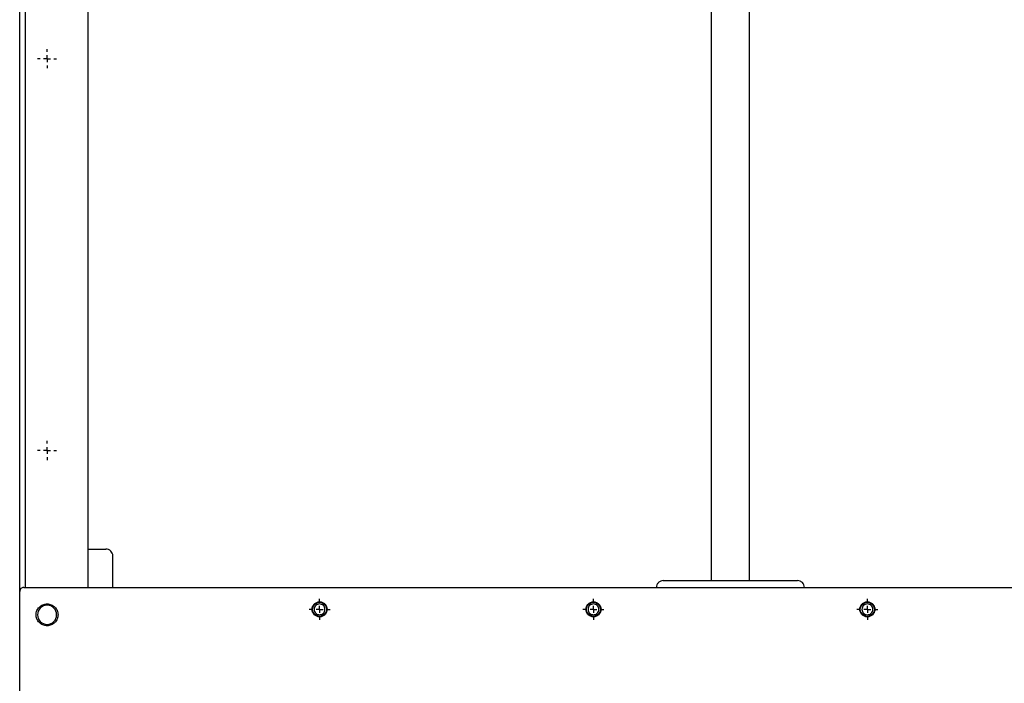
# Model space of a CAD drawing. Header units: millimetres. Extents: x -3787 to 418, y -511 to 3927.
# Tile 7 of 87: x -3780 to -3061, y 858 to 1342. Entities that reach past the tile are written whole.
import ezdxf

# ---------------------------------------------------------------- set-up
doc = ezdxf.new("R2010")
doc.units = ezdxf.units.MM
doc.layers.add('FOND_DE_PLAN', color=7, linetype='Continuous')

# ---------------------------------------------------------------- blocks, each defined once
blk = doc.blocks.new('SW_CENTERMARKSYMBOL_34')
at = {"layer": 'FOND_DE_PLAN', "color": 0}
for p, q in [((-5, 0), (-7, 0)), ((0, 0), (-2.5, 0)), ((0, 5), (0, 7)), ((0, 0), (0, 2.5)), ((0, 0), (0, -2.5)), ((0, 0), (2.5, 0)), ((5, 0), (7, 0)), ((0, -5), (0, -7))]:
    blk.add_line(p, q, dxfattribs=at)
blk = doc.blocks.new('SW_CENTERMARKSYMBOL_36')
at = {"layer": 'FOND_DE_PLAN', "color": 0}
for p, q in [((-5, 0), (-7, 0)), ((0, 0), (-2.5, 0)), ((0, 5), (0, 7)), ((0, 0), (0, 2.5)), ((0, 0), (0, -2.5)), ((0, 0), (2.5, 0)), ((5, 0), (7, 0)), ((0, -5), (0, -7))]:
    blk.add_line(p, q, dxfattribs=at)
blk = doc.blocks.new('SW_CENTERMARKSYMBOL_42')
at = {"layer": 'FOND_DE_PLAN', "color": 0}
for p, q in [((0, 5), (0, 7.65)), ((-5, 0), (-7.65, 0)), ((0, 0), (-2.5, 0)), ((0, 0), (0, 2.5)), ((0, 0), (0, -2.5)), ((0, 0), (2.5, 0)), ((5, 0), (7.65, 0)), ((0, -5), (0, -7.65))]:
    blk.add_line(p, q, dxfattribs=at)
blk = doc.blocks.new('SW_CENTERMARKSYMBOL_43')
at = {"layer": 'FOND_DE_PLAN', "color": 0}
for p, q in [((0, 5), (0, 7.65)), ((-5, 0), (-7.65, 0)), ((0, 0), (-2.5, 0)), ((0, 0), (0, 2.5)), ((0, 0), (0, -2.5)), ((0, 0), (2.5, 0)), ((5, 0), (7.65, 0)), ((0, -5), (0, -7.65))]:
    blk.add_line(p, q, dxfattribs=at)
blk = doc.blocks.new('SW_CENTERMARKSYMBOL_45')
at = {"layer": 'FOND_DE_PLAN', "color": 0}
for p, q in [((0, 5), (0, 7.65)), ((-5, 0), (-7.65, 0)), ((0, 0), (-2.5, 0)), ((0, 0), (0, 2.5)), ((0, 0), (0, -2.5)), ((0, 0), (2.5, 0)), ((5, 0), (7.65, 0)), ((0, -5), (0, -7.65))]:
    blk.add_line(p, q, dxfattribs=at)

msp = doc.modelspace()

# ---------------------------------------------------------------- linework, layer by layer
at = {"color": 7, "linetype": 'Continuous', "lineweight": 25}
for p, q in [((-3779.8, 924.98), (-3779.8, 1742.81)), ((-3775.8, 1679.81), (-3775.8, 927.81)), ((-3729.8, 927.81), (-3729.8, 1679.81)), ((-3274.8, 1659.81), (-3274.8, 932.81)), ((-3246.8, 932.81), (-3246.8, 1659.81)), ((-3729.8, 955.81), (-3716.8, 955.81)), ((-3711.8, 927.81), (-3711.8, 950.81)), ((-3776.8, 927.81), (-2744.8, 927.81)), ((-3309.8, 932.81), (-3211.8, 932.81)), ((-3779.8, -30.19), (-3779.8, 924.81))]:
    msp.add_line(p, q, dxfattribs=at)
for centre in [(-3560.8, 911.81), (-3360.8, 911.81), (-3160.8, 911.81)]:
    msp.add_circle(centre, 5.15, dxfattribs=at)
for start, end in [(90, 270), (270, 90)]:
    msp.add_arc((-3759.8, 907.81), 7, start, end, dxfattribs=at)
for points, knots in [([(-3711.8, 950.81), (-3711.8, 951.46), (-3711.93, 952.12), (-3712.43, 953.33), (-3712.8, 953.88), (-3713.72, 954.81), (-3714.28, 955.18), (-3715.49, 955.68), (-3716.14, 955.81), (-3716.8, 955.81)], [0, 0, 0, 0, 0.25, 0.25, 0.5, 0.5, 0.75, 0.75, 1, 1, 1, 1]), ([(-3776.8, 927.81), (-3777.19, 927.81), (-3777.58, 927.73), (-3778.31, 927.43), (-3778.64, 927.21), (-3779.2, 926.65), (-3779.42, 926.32), (-3779.72, 925.59), (-3779.8, 925.2), (-3779.8, 924.81)], [0, 0, 0, 0, 0.25, 0.25, 0.5, 0.5, 0.75, 0.75, 1, 1, 1, 1]), ([(-3309.8, 932.81), (-3310.45, 932.81), (-3311.1, 932.68), (-3312.31, 932.18), (-3312.87, 931.81), (-3313.79, 930.88), (-3314.16, 930.33), (-3314.67, 929.12), (-3314.8, 928.46), (-3314.8, 927.81)], [0, 0, 0, 0, 0.25, 0.25, 0.5, 0.5, 0.75, 0.75, 1, 1, 1, 1]), ([(-3206.8, 927.81), (-3206.8, 928.46), (-3206.93, 929.12), (-3207.43, 930.33), (-3207.8, 930.88), (-3208.72, 931.81), (-3209.28, 932.18), (-3210.49, 932.68), (-3211.14, 932.81), (-3211.8, 932.81)], [0, 0, 0, 0, 0.25, 0.25, 0.5, 0.5, 0.75, 0.75, 1, 1, 1, 1]), ([(-3767.8, 907.81), (-3767.8, 908.86), (-3767.59, 909.9), (-3766.79, 911.84), (-3766.19, 912.73), (-3764.71, 914.21), (-3763.83, 914.8), (-3761.89, 915.6), (-3760.84, 915.81), (-3758.75, 915.81), (-3757.7, 915.6), (-3755.77, 914.8), (-3754.88, 914.21), (-3753.4, 912.73), (-3752.81, 911.84), (-3752, 909.9), (-3751.8, 908.86), (-3751.8, 907.81)], [0, 0, 0, 0, 0.125, 0.125, 0.25, 0.25, 0.375, 0.375, 0.5, 0.5, 0.625, 0.625, 0.75, 0.75, 0.875, 0.875, 1, 1, 1, 1]), ([(-3566.3, 911.81), (-3566.3, 912.53), (-3566.15, 913.25), (-3565.6, 914.58), (-3565.19, 915.19), (-3564.18, 916.21), (-3563.57, 916.61), (-3562.24, 917.17), (-3561.52, 917.31), (-3560.08, 917.31), (-3559.36, 917.17), (-3558.03, 916.61), (-3557.42, 916.21), (-3556.4, 915.19), (-3555.99, 914.58), (-3555.44, 913.25), (-3555.3, 912.53), (-3555.3, 911.81)], [0, 0, 0, 0, 0.125, 0.125, 0.25, 0.25, 0.375, 0.375, 0.5, 0.5, 0.625, 0.625, 0.75, 0.75, 0.875, 0.875, 1, 1, 1, 1]), ([(-3556.85, 911.81), (-3556.85, 912.33), (-3556.95, 912.84), (-3557.34, 913.8), (-3557.64, 914.24), (-3558.37, 914.97), (-3558.81, 915.26), (-3559.76, 915.66), (-3560.28, 915.76), (-3561.31, 915.76), (-3561.83, 915.66), (-3562.79, 915.26), (-3563.22, 914.97), (-3563.95, 914.24), (-3564.25, 913.8), (-3564.64, 912.84), (-3564.75, 912.33), (-3564.75, 911.81)], [0, 0, 0, 0, 0.125, 0.125, 0.25, 0.25, 0.375, 0.375, 0.5, 0.5, 0.625, 0.625, 0.75, 0.75, 0.875, 0.875, 1, 1, 1, 1]), ([(-3366.3, 911.81), (-3366.3, 912.53), (-3366.15, 913.25), (-3365.6, 914.58), (-3365.19, 915.19), (-3364.18, 916.21), (-3363.57, 916.61), (-3362.24, 917.17), (-3361.52, 917.31), (-3360.08, 917.31), (-3359.36, 917.17), (-3358.03, 916.61), (-3357.42, 916.21), (-3356.4, 915.19), (-3355.99, 914.58), (-3355.44, 913.25), (-3355.3, 912.53), (-3355.3, 911.81)], [0, 0, 0, 0, 0.125, 0.125, 0.25, 0.25, 0.375, 0.375, 0.5, 0.5, 0.625, 0.625, 0.75, 0.75, 0.875, 0.875, 1, 1, 1, 1]), ([(-3356.85, 911.81), (-3356.85, 912.33), (-3356.95, 912.84), (-3357.34, 913.8), (-3357.64, 914.24), (-3358.37, 914.97), (-3358.81, 915.26), (-3359.76, 915.66), (-3360.28, 915.76), (-3361.31, 915.76), (-3361.83, 915.66), (-3362.79, 915.26), (-3363.22, 914.97), (-3363.95, 914.24), (-3364.25, 913.8), (-3364.64, 912.84), (-3364.75, 912.33), (-3364.75, 911.81)], [0, 0, 0, 0, 0.125, 0.125, 0.25, 0.25, 0.375, 0.375, 0.5, 0.5, 0.625, 0.625, 0.75, 0.75, 0.875, 0.875, 1, 1, 1, 1]), ([(-3166.3, 911.81), (-3166.3, 912.53), (-3166.15, 913.25), (-3165.6, 914.58), (-3165.19, 915.19), (-3164.18, 916.21), (-3163.57, 916.61), (-3162.24, 917.17), (-3161.52, 917.31), (-3160.08, 917.31), (-3159.36, 917.17), (-3158.03, 916.61), (-3157.42, 916.21), (-3156.4, 915.19), (-3155.99, 914.58), (-3155.44, 913.25), (-3155.3, 912.53), (-3155.3, 911.81)], [0, 0, 0, 0, 0.125, 0.125, 0.25, 0.25, 0.375, 0.375, 0.5, 0.5, 0.625, 0.625, 0.75, 0.75, 0.875, 0.875, 1, 1, 1, 1]), ([(-3156.85, 911.81), (-3156.85, 912.33), (-3156.95, 912.84), (-3157.34, 913.8), (-3157.64, 914.24), (-3158.37, 914.97), (-3158.81, 915.26), (-3159.76, 915.66), (-3160.28, 915.76), (-3161.31, 915.76), (-3161.83, 915.66), (-3162.79, 915.26), (-3163.22, 914.97), (-3163.95, 914.24), (-3164.25, 913.8), (-3164.64, 912.84), (-3164.75, 912.33), (-3164.75, 911.81)], [0, 0, 0, 0, 0.125, 0.125, 0.25, 0.25, 0.375, 0.375, 0.5, 0.5, 0.625, 0.625, 0.75, 0.75, 0.875, 0.875, 1, 1, 1, 1]), ([(-3751.8, 907.81), (-3751.8, 906.76), (-3752, 905.72), (-3752.81, 903.78), (-3753.4, 902.89), (-3754.88, 901.41), (-3755.77, 900.82), (-3757.7, 900.02), (-3758.75, 899.81), (-3760.84, 899.81), (-3761.89, 900.02), (-3763.83, 900.82), (-3764.71, 901.41), (-3766.19, 902.89), (-3766.79, 903.78), (-3767.59, 905.72), (-3767.8, 906.76), (-3767.8, 907.81)], [0, 0, 0, 0, 0.125, 0.125, 0.25, 0.25, 0.375, 0.375, 0.5, 0.5, 0.625, 0.625, 0.75, 0.75, 0.875, 0.875, 1, 1, 1, 1]), ([(-3555.3, 911.81), (-3555.3, 911.09), (-3555.44, 910.37), (-3555.99, 909.04), (-3556.4, 908.43), (-3557.42, 907.41), (-3558.03, 907), (-3559.36, 906.45), (-3560.08, 906.31), (-3561.52, 906.31), (-3562.24, 906.45), (-3563.57, 907), (-3564.18, 907.41), (-3565.19, 908.43), (-3565.6, 909.04), (-3566.15, 910.37), (-3566.3, 911.09), (-3566.3, 911.81)], [0, 0, 0, 0, 0.125, 0.125, 0.25, 0.25, 0.375, 0.375, 0.5, 0.5, 0.625, 0.625, 0.75, 0.75, 0.875, 0.875, 1, 1, 1, 1]), ([(-3564.75, 911.81), (-3564.75, 911.29), (-3564.64, 910.78), (-3564.25, 909.82), (-3563.95, 909.38), (-3563.22, 908.65), (-3562.79, 908.36), (-3561.83, 907.96), (-3561.31, 907.86), (-3560.28, 907.86), (-3559.76, 907.96), (-3558.81, 908.36), (-3558.37, 908.65), (-3557.64, 909.38), (-3557.34, 909.82), (-3556.95, 910.78), (-3556.85, 911.29), (-3556.85, 911.81)], [0, 0, 0, 0, 0.125, 0.125, 0.25, 0.25, 0.375, 0.375, 0.5, 0.5, 0.625, 0.625, 0.75, 0.75, 0.875, 0.875, 1, 1, 1, 1]), ([(-3355.3, 911.81), (-3355.3, 911.09), (-3355.44, 910.37), (-3355.99, 909.04), (-3356.4, 908.43), (-3357.42, 907.41), (-3358.03, 907), (-3359.36, 906.45), (-3360.08, 906.31), (-3361.52, 906.31), (-3362.24, 906.45), (-3363.57, 907), (-3364.18, 907.41), (-3365.19, 908.43), (-3365.6, 909.04), (-3366.15, 910.37), (-3366.3, 911.09), (-3366.3, 911.81)], [0, 0, 0, 0, 0.125, 0.125, 0.25, 0.25, 0.375, 0.375, 0.5, 0.5, 0.625, 0.625, 0.75, 0.75, 0.875, 0.875, 1, 1, 1, 1]), ([(-3364.75, 911.81), (-3364.75, 911.29), (-3364.64, 910.78), (-3364.25, 909.82), (-3363.95, 909.38), (-3363.22, 908.65), (-3362.79, 908.36), (-3361.83, 907.96), (-3361.31, 907.86), (-3360.28, 907.86), (-3359.76, 907.96), (-3358.81, 908.36), (-3358.37, 908.65), (-3357.64, 909.38), (-3357.34, 909.82), (-3356.95, 910.78), (-3356.85, 911.29), (-3356.85, 911.81)], [0, 0, 0, 0, 0.125, 0.125, 0.25, 0.25, 0.375, 0.375, 0.5, 0.5, 0.625, 0.625, 0.75, 0.75, 0.875, 0.875, 1, 1, 1, 1]), ([(-3155.3, 911.81), (-3155.3, 911.09), (-3155.44, 910.37), (-3155.99, 909.04), (-3156.4, 908.43), (-3157.42, 907.41), (-3158.03, 907), (-3159.36, 906.45), (-3160.08, 906.31), (-3161.52, 906.31), (-3162.24, 906.45), (-3163.57, 907), (-3164.18, 907.41), (-3165.19, 908.43), (-3165.6, 909.04), (-3166.15, 910.37), (-3166.3, 911.09), (-3166.3, 911.81)], [0, 0, 0, 0, 0.125, 0.125, 0.25, 0.25, 0.375, 0.375, 0.5, 0.5, 0.625, 0.625, 0.75, 0.75, 0.875, 0.875, 1, 1, 1, 1]), ([(-3164.75, 911.81), (-3164.75, 911.29), (-3164.64, 910.78), (-3164.25, 909.82), (-3163.95, 909.38), (-3163.22, 908.65), (-3162.79, 908.36), (-3161.83, 907.96), (-3161.31, 907.86), (-3160.28, 907.86), (-3159.76, 907.96), (-3158.81, 908.36), (-3158.37, 908.65), (-3157.64, 909.38), (-3157.34, 909.82), (-3156.95, 910.78), (-3156.85, 911.29), (-3156.85, 911.81)], [0, 0, 0, 0, 0.125, 0.125, 0.25, 0.25, 0.375, 0.375, 0.5, 0.5, 0.625, 0.625, 0.75, 0.75, 0.875, 0.875, 1, 1, 1, 1])]:
    msp.add_open_spline(points, degree=3, knots=knots, dxfattribs=at)

# ---------------------------------------------------------------- block references
at = {"layer": 'FOND_DE_PLAN'}
for name, p in [('SW_CENTERMARKSYMBOL_34', (-3759.8, 1313.81)), ('SW_CENTERMARKSYMBOL_36', (-3759.8, 1027.81)), ('SW_CENTERMARKSYMBOL_42', (-3560.8, 911.81)), ('SW_CENTERMARKSYMBOL_43', (-3360.8, 911.81)), ('SW_CENTERMARKSYMBOL_45', (-3160.8, 911.81))]:
    msp.add_blockref(name, p, dxfattribs=at)

doc.saveas('drawing.dxf')
